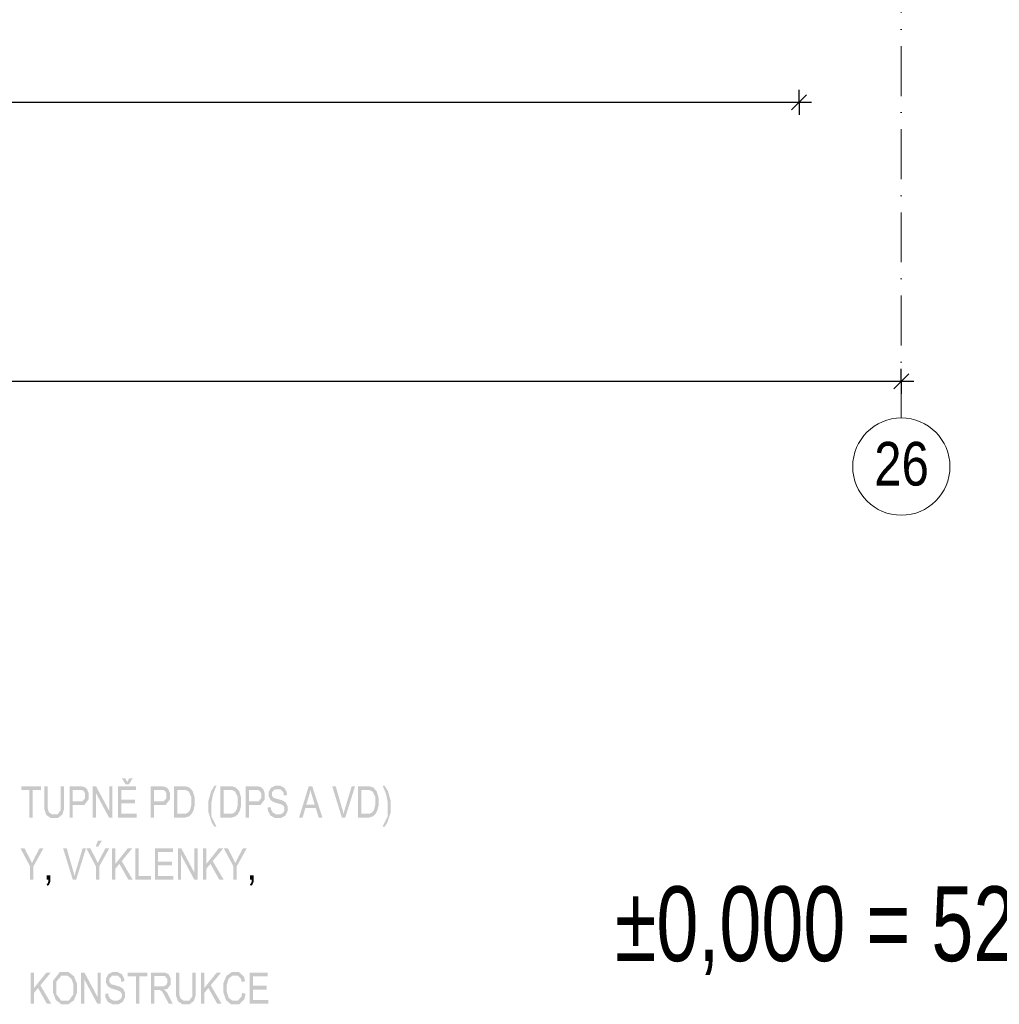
# Model space of a CAD drawing. Header units: millimetres. Extents: x 0 to 78750, y 0 to 63000.
# Tile 14 of 23: x 45319 to 51212, y 6051 to 11974. Entities that reach past the tile are written whole.
import ezdxf
from ezdxf.enums import TextEntityAlignment as Align

# ---------------------------------------------------------------- set-up
doc = ezdxf.new("R2010")
doc.units = ezdxf.units.MM
doc.header["$LTSCALE"] = 1000
for name, pattern in [('Carkovana', [0.21, 0.15, -0.06]), ('Cerchovana 2x', [0.5, 0.3, -0.1, 0, -0.1]), ('Teckovana', [0.06, 0, -0.06])]:
    doc.linetypes.add(name, pattern=pattern)
for name, color, linetype in [('Kóty 1_50', 7, 'Continuous'), ('Standard', 7, 'Continuous'), ('Text obecně', 7, 'Continuous')]:
    doc.layers.add(name, color=color, linetype=linetype)
doc.layers.add('Rastr', color=30, linetype='Teckovana', lineweight=18)
doc.styles.add('ARIAL', font='arial.ttf')

msp = doc.modelspace()

# ---------------------------------------------------------------- hatches: boundary and pattern name
at = {"layer": 'Text obecně', "linetype": 'Carkovana', "lineweight": -3, "transparency": 33554687}
h = msp.add_hatch(color=7, dxfattribs=at)
h.paths.add_polyline_path([(45910.2, 7174.4), (46022.3, 7174.4), (46022.3, 7196.6), (45930.1, 7196.6), (45930.1, 7260.3), (46013.2, 7260.3), (46013.2, 7282.5), (45930.1, 7282.5), (45930.1, 7339.8), (46018.8, 7339.8), (46018.8, 7361.9), (45910.2, 7361.9)])
h.paths.add_polyline_path([(45977.6, 7409.4), (45966.4, 7387.5), (45954.9, 7409.4), (45934, 7409.4), (45955.9, 7373.5), (45975.5, 7373.5), (45998.6, 7409.4)])
for points in [[(45377.3, 7174.4), (45397.2, 7174.4), (45397.2, 7339.8), (45446.9, 7339.8), (45446.9, 7361.9), (45328, 7361.9), (45328, 7339.8), (45377.3, 7339.8)], [(45565.6, 7361.9), (45565.6, 7253.8), (45565.6, 7218.5), (45556.3, 7206.1), (45547, 7193.7), (45525.2, 7193.7), (45512.4, 7193.7), (45503.5, 7200), (45494.7, 7206.2), (45491.1, 7217.8), (45487.4, 7229.4), (45487.4, 7253.8), (45487.4, 7361.9), (45467.6, 7361.9), (45467.6, 7253.6), (45467.6, 7223.8), (45473.3, 7206.6), (45479, 7189.4), (45492.4, 7180.4), (45505.8, 7171.3), (45526.9, 7171.3), (45548.6, 7171.3), (45562, 7181.7), (45575.3, 7192.1), (45580.4, 7208.7), (45585.5, 7225.4), (45585.5, 7253.6), (45585.5, 7361.9)], [(45758.3, 7174.4), (45777.3, 7174.4), (45777.3, 7321.7), (45856.2, 7174.4), (45876.5, 7174.4), (45876.5, 7361.9), (45857.5, 7361.9), (45857.5, 7214.7), (45778.6, 7361.9), (45758.3, 7361.9)], [(46490.1, 7119.3), (46503.3, 7119.3), (46472.7, 7180.7), (46472.7, 7242.2), (46472.7, 7266.3), (46477.1, 7290.3), (46480.7, 7309.4), (46486.9, 7327.1), (46490.9, 7338.5), (46503.3, 7365.1), (46490.1, 7365.1), (46470.9, 7333), (46461.6, 7300.6), (46453.8, 7272.7), (46453.8, 7242.3), (46453.8, 7207.8), (46464.3, 7175.5), (46474.9, 7143.3)], [(46811.4, 7234.7), (46811.8, 7215.9), (46819.6, 7201), (46827.5, 7186.1), (46841.2, 7178.7), (46855, 7171.3), (46875.4, 7171.3), (46891.4, 7171.3), (46904.3, 7178.6), (46917.1, 7186), (46924, 7199.2), (46930.9, 7212.5), (46930.9, 7227.4), (46930.9, 7242.5), (46924.6, 7254.1), (46918.4, 7265.7), (46905.3, 7273.2), (46896.3, 7278.3), (46872, 7285.2), (46847.7, 7292), (46841.9, 7298.5), (46836.1, 7305.1), (46836.1, 7315.2), (46836.1, 7326.8), (46844.3, 7335.1), (46852.6, 7343.4), (46870.7, 7343.4), (46888.1, 7343.4), (46897, 7334.3), (46905.9, 7325.2), (46907.4, 7307.3), (46926.4, 7309.2), (46925.9, 7325.7), (46919, 7338.7), (46912.1, 7351.8), (46899.4, 7358.5), (46886.6, 7365.2), (46869.9, 7365.2), (46854.7, 7365.2), (46842.3, 7358.8), (46829.9, 7352.4), (46823.4, 7340.1), (46817, 7327.7), (46817, 7313.5), (46817, 7300.6), (46822.3, 7290.1), (46827.5, 7279.7), (46838.3, 7272.7), (46846.6, 7267.2), (46867.3, 7261), (46888.1, 7254.8), (46894.2, 7251.8), (46903.6, 7247.3), (46907.7, 7240.7), (46911.8, 7234.2), (46911.8, 7225.3), (46911.8, 7216.6), (46907.5, 7209.3), (46903.3, 7201.9), (46894.6, 7197.7), (46885.8, 7193.4), (46874.5, 7193.4), (46861.7, 7193.4), (46851.4, 7199), (46841.2, 7204.6), (46836.3, 7213.6), (46831.5, 7222.7), (46830.1, 7236.7)], [(47256.9, 7174.4), (47277.4, 7174.4), (47336.2, 7361.9), (47315.9, 7361.9), (47275.4, 7225.8), (47270.7, 7210.4), (47267.3, 7195.1), (47264.1, 7209.4), (47259.4, 7225.8), (47220.4, 7361.9), (47199, 7361.9)], [(47515.1, 7119.3), (47530.2, 7143.3), (47540.8, 7175.5), (47551.4, 7207.8), (47551.4, 7242.3), (47551.4, 7272.7), (47543.6, 7300.6), (47534.3, 7333), (47515.1, 7365.1), (47501.9, 7365.1), (47514.4, 7338.2), (47518.4, 7326.7), (47524.6, 7309.1), (47528.1, 7289.9), (47532.5, 7266.2), (47532.5, 7242.2), (47532.5, 7180.7), (47501.9, 7119.3)], [(45381.6, 6800.9), (45401.5, 6800.9), (45401.5, 6880.4), (45461.4, 6988.4), (45438.3, 6988.4), (45409.2, 6933.3), (45399.5, 6914.8), (45392.8, 6900.2), (45385.8, 6916.1), (45377.5, 6931.9), (45347.9, 6988.4), (45323.7, 6988.4), (45381.6, 6880.4)], [(45638.2, 6800.9), (45658.7, 6800.9), (45717.5, 6988.4), (45697.2, 6988.4), (45656.7, 6852.3), (45652.1, 6836.9), (45648.6, 6821.6), (45645.4, 6835.9), (45640.7, 6852.3), (45601.8, 6988.4), (45580.3, 6988.4)], [(45874.3, 6800.9), (45894.2, 6800.9), (45894.2, 6866), (45918.8, 6895.6), (45972.2, 6800.9), (45998.4, 6800.9), (45932.7, 6912.4), (45995.6, 6988.4), (45968.7, 6988.4), (45894.2, 6895.5), (45894.2, 6988.4), (45874.3, 6988.4)], [(46014.2, 6800.9), (46107.9, 6800.9), (46107.9, 6823.1), (46034.1, 6823.1), (46034.1, 6988.4), (46014.2, 6988.4)], [(46131.9, 6800.9), (46244, 6800.9), (46244, 6823.1), (46151.8, 6823.1), (46151.8, 6886.8), (46234.9, 6886.8), (46234.9, 6909), (46151.8, 6909), (46151.8, 6966.3), (46240.5, 6966.3), (46240.5, 6988.4), (46131.9, 6988.4)], [(46271.2, 6800.9), (46290.2, 6800.9), (46290.2, 6948.2), (46369.1, 6800.9), (46389.4, 6800.9), (46389.4, 6988.4), (46370.4, 6988.4), (46370.4, 6841.2), (46291.5, 6988.4), (46271.2, 6988.4)], [(46421.9, 6800.9), (46441.8, 6800.9), (46441.8, 6866), (46466.3, 6895.6), (46519.7, 6800.9), (46545.9, 6800.9), (46480.2, 6912.4), (46543.2, 6988.4), (46516.2, 6988.4), (46441.8, 6895.5), (46441.8, 6988.4), (46421.9, 6988.4)], [(46604.8, 6800.9), (46624.7, 6800.9), (46624.7, 6880.4), (46684.6, 6988.4), (46661.5, 6988.4), (46632.4, 6933.3), (46622.8, 6914.8), (46616, 6900.2), (46609, 6916.1), (46600.7, 6931.9), (46571.1, 6988.4), (46546.9, 6988.4), (46604.8, 6880.4)], [(45481.6, 6800.9), (45492, 6800.9), (45491.7, 6789.3), (45489, 6783.1), (45486.2, 6776.8), (45480.4, 6773.6), (45485.5, 6763.8), (45494.4, 6768.6), (45498.5, 6777.5), (45502.5, 6786.5), (45502.5, 6800.9), (45502.5, 6827.1), (45481.6, 6827.1)], [(46704.8, 6800.9), (46715.2, 6800.9), (46714.9, 6789.3), (46712.2, 6783.1), (46709.4, 6776.8), (46703.6, 6773.6), (46708.7, 6763.8), (46717.6, 6768.6), (46721.7, 6777.5), (46725.8, 6786.5), (46725.8, 6800.9), (46725.8, 6827.1), (46704.8, 6827.1)], [(45384.8, 6053.9), (45404.7, 6053.9), (45404.7, 6118.9), (45429.3, 6148.6), (45482.6, 6053.9), (45508.8, 6053.9), (45443.2, 6165.4), (45506.1, 6241.4), (45479.2, 6241.4), (45404.7, 6148.5), (45404.7, 6241.4), (45384.8, 6241.4)], [(45688.3, 6053.9), (45707.3, 6053.9), (45707.3, 6201.2), (45786.2, 6053.9), (45806.5, 6053.9), (45806.5, 6241.4), (45787.6, 6241.4), (45787.6, 6094.2), (45708.6, 6241.4), (45688.3, 6241.4)], [(45833.1, 6114.2), (45833.5, 6095.4), (45841.3, 6080.5), (45849.1, 6065.6), (45862.9, 6058.2), (45876.7, 6050.8), (45897.1, 6050.8), (45913.1, 6050.8), (45926, 6058.1), (45938.8, 6065.5), (45945.7, 6078.7), (45952.5, 6092), (45952.5, 6106.9), (45952.5, 6122), (45946.3, 6133.6), (45940.1, 6145.2), (45927, 6152.7), (45918, 6157.8), (45893.7, 6164.7), (45869.4, 6171.5), (45863.6, 6178), (45857.8, 6184.6), (45857.8, 6194.7), (45857.8, 6206.3), (45866, 6214.6), (45874.3, 6222.8), (45892.4, 6222.8), (45909.8, 6222.8), (45918.7, 6213.7), (45927.6, 6204.7), (45929.1, 6186.8), (45948.1, 6188.7), (45947.6, 6205.2), (45940.7, 6218.2), (45933.8, 6231.3), (45921.1, 6238), (45908.3, 6244.7), (45891.6, 6244.7), (45876.4, 6244.7), (45864, 6238.3), (45851.6, 6231.9), (45845.1, 6219.6), (45838.7, 6207.2), (45838.7, 6193), (45838.7, 6180.1), (45843.9, 6169.7), (45849.2, 6159.2), (45860, 6152.2), (45868.2, 6146.7), (45889, 6140.5), (45909.8, 6134.3), (45915.8, 6131.3), (45925.3, 6126.8), (45929.4, 6120.2), (45933.4, 6113.7), (45933.4, 6104.8), (45933.4, 6096.1), (45929.2, 6088.8), (45924.9, 6081.4), (45916.2, 6077.2), (45907.5, 6072.9), (45896.2, 6072.9), (45883.4, 6072.9), (45873.1, 6078.5), (45862.9, 6084.1), (45858, 6093.1), (45853.1, 6102.1), (45851.8, 6116.2)], [(46017.8, 6053.9), (46037.7, 6053.9), (46037.7, 6219.3), (46087.3, 6219.3), (46087.3, 6241.4), (45968.4, 6241.4), (45968.4, 6219.3), (46017.8, 6219.3)], [(46357.5, 6241.4), (46357.5, 6133.3), (46357.5, 6098), (46348.2, 6085.6), (46338.9, 6073.2), (46317, 6073.2), (46304.2, 6073.2), (46295.4, 6079.5), (46286.5, 6085.8), (46282.9, 6097.3), (46279.3, 6108.9), (46279.3, 6133.3), (46279.3, 6241.4), (46259.4, 6241.4), (46259.4, 6133.1), (46259.4, 6103.3), (46265.1, 6086.1), (46270.9, 6068.9), (46284.3, 6059.9), (46297.7, 6050.8), (46318.7, 6050.8), (46340.4, 6050.8), (46353.8, 6061.2), (46367.2, 6071.6), (46372.3, 6088.2), (46377.4, 6104.9), (46377.4, 6133.1), (46377.4, 6241.4)], [(46409.6, 6053.9), (46429.5, 6053.9), (46429.5, 6118.9), (46454.1, 6148.6), (46507.5, 6053.9), (46533.7, 6053.9), (46468, 6165.4), (46530.9, 6241.4), (46504, 6241.4), (46429.5, 6148.5), (46429.5, 6241.4), (46409.6, 6241.4)], [(46657.3, 6119.8), (46653.2, 6096.1), (46641.6, 6084.1), (46630.1, 6072.1), (46613.4, 6072.1), (46599.7, 6072.1), (46587.9, 6080.9), (46576.1, 6089.7), (46570.6, 6107.5), (46565, 6125.4), (46565, 6149.3), (46565, 6167.8), (46569.7, 6185.3), (46574.4, 6202.7), (46586, 6213.1), (46597.7, 6223.4), (46615, 6223.4), (46630, 6223.4), (46639.9, 6214.1), (46649.9, 6204.8), (46655.1, 6184.3), (46674.6, 6190.1), (46668.6, 6216), (46653.3, 6230.4), (46637.9, 6244.7), (46615.4, 6244.7), (46595.5, 6244.7), (46579, 6233.4), (46562.4, 6222.1), (46553.5, 6200.3), (46544.5, 6178.5), (46544.5, 6149.2), (46544.5, 6122.3), (46552.5, 6098.9), (46560.4, 6075.5), (46575.6, 6063.1), (46590.8, 6050.8), (46615, 6050.8), (46638.5, 6050.8), (46654.7, 6066.8), (46670.9, 6082.9), (46677.2, 6113.5)], [(46702.1, 6053.9), (46814.1, 6053.9), (46814.1, 6076.1), (46722, 6076.1), (46722, 6139.8), (46805.1, 6139.8), (46805.1, 6162), (46722, 6162), (46722, 6219.3), (46810.7, 6219.3), (46810.7, 6241.4), (46702.1, 6241.4)]]:
    msp.add_hatch(color=7, dxfattribs=at).paths.add_polyline_path(points)
h = msp.add_hatch(color=7, dxfattribs=at)
h.paths.add_polyline_path([(45618.6, 7174.4), (45638.5, 7174.4), (45638.5, 7250.6), (45677, 7250.6), (45708.8, 7250.6), (45721, 7267.2), (45733.1, 7283.7), (45733.1, 7307.7), (45733.1, 7321.6), (45728.6, 7333.3), (45724, 7344.9), (45716.6, 7351.4), (45709.1, 7357.8), (45698, 7360.1), (45690.1, 7361.9), (45675.2, 7361.9), (45618.6, 7361.9)])
h.paths.add_polyline_path([(45677.3, 7272.7), (45638.5, 7272.7), (45638.5, 7339.8), (45676.9, 7339.8), (45690.4, 7339.8), (45695.4, 7338.1), (45703.2, 7335.4), (45707.9, 7327.1), (45712.7, 7318.7), (45712.7, 7306.9), (45712.7, 7290.7), (45704.6, 7281.7), (45696.5, 7272.7)], flags=16)
h = msp.add_hatch(color=7, dxfattribs=at)
h.paths.add_polyline_path([(46107.8, 7174.4), (46127.7, 7174.4), (46127.7, 7250.6), (46166.2, 7250.6), (46198, 7250.6), (46210.2, 7267.2), (46222.4, 7283.7), (46222.4, 7307.7), (46222.4, 7321.6), (46217.8, 7333.3), (46213.2, 7344.9), (46205.8, 7351.4), (46198.3, 7357.8), (46187.2, 7360.1), (46179.4, 7361.9), (46164.4, 7361.9), (46107.8, 7361.9)])
h.paths.add_polyline_path([(46166.5, 7272.7), (46127.7, 7272.7), (46127.7, 7339.8), (46166.1, 7339.8), (46179.6, 7339.8), (46184.6, 7338.1), (46192.4, 7335.4), (46197.1, 7327.1), (46201.9, 7318.7), (46201.9, 7306.9), (46201.9, 7290.7), (46193.8, 7281.7), (46185.7, 7272.7)], flags=16)
h = msp.add_hatch(color=7, dxfattribs=at)
h.paths.add_polyline_path([(46247.6, 7174.4), (46301.8, 7174.4), (46315.4, 7174.4), (46325.9, 7177.6), (46336.4, 7180.8), (46343.8, 7187), (46351.2, 7193.2), (46357.4, 7204), (46363.7, 7214.8), (46367.7, 7231.3), (46371.7, 7247.8), (46371.7, 7269.2), (46371.7, 7294.3), (46365.8, 7313.8), (46359.9, 7333.3), (46348, 7345.8), (46338.9, 7355.5), (46326, 7359.2), (46316.8, 7361.9), (46299.3, 7361.9), (46247.6, 7361.9)])
h.paths.add_polyline_path([(46299.5, 7196.6), (46267.5, 7196.6), (46267.5, 7339.8), (46299, 7339.8), (46316.7, 7339.8), (46324.7, 7335.9), (46335.8, 7330.6), (46343.5, 7314.8), (46351.2, 7299), (46351.2, 7269.6), (46351.2, 7248.4), (46347.3, 7233.5), (46343.3, 7218.6), (46336.3, 7209.7), (46331.2, 7203.5), (46322.8, 7200), (46314.4, 7196.6)], flags=16)
h = msp.add_hatch(color=7, dxfattribs=at)
h.paths.add_polyline_path([(46526.9, 7174.4), (46581.1, 7174.4), (46594.7, 7174.4), (46605.2, 7177.6), (46615.7, 7180.8), (46623.1, 7187), (46630.5, 7193.2), (46636.7, 7204), (46643, 7214.8), (46647, 7231.3), (46651, 7247.8), (46651, 7269.2), (46651, 7294.3), (46645.1, 7313.8), (46639.2, 7333.3), (46627.3, 7345.8), (46618.2, 7355.5), (46605.3, 7359.2), (46596.1, 7361.9), (46578.6, 7361.9), (46526.9, 7361.9)])
h.paths.add_polyline_path([(46578.8, 7196.6), (46546.8, 7196.6), (46546.8, 7339.8), (46578.3, 7339.8), (46596, 7339.8), (46604, 7335.9), (46615.1, 7330.6), (46622.8, 7314.8), (46630.5, 7299), (46630.5, 7269.6), (46630.5, 7248.4), (46626.6, 7233.5), (46622.6, 7218.6), (46615.6, 7209.7), (46610.6, 7203.5), (46602.1, 7200), (46593.7, 7196.6)], flags=16)
h = msp.add_hatch(color=7, dxfattribs=at)
h.paths.add_polyline_path([(46678.3, 7174.4), (46698.2, 7174.4), (46698.2, 7250.6), (46736.7, 7250.6), (46768.5, 7250.6), (46780.7, 7267.2), (46792.9, 7283.7), (46792.9, 7307.7), (46792.9, 7321.6), (46788.3, 7333.3), (46783.7, 7344.9), (46776.3, 7351.4), (46768.8, 7357.8), (46757.7, 7360.1), (46749.9, 7361.9), (46734.9, 7361.9), (46678.3, 7361.9)])
h.paths.add_polyline_path([(46737, 7272.7), (46698.2, 7272.7), (46698.2, 7339.8), (46736.6, 7339.8), (46750.1, 7339.8), (46755.1, 7338.1), (46762.9, 7335.4), (46767.6, 7327.1), (46772.4, 7318.7), (46772.4, 7306.9), (46772.4, 7290.7), (46764.3, 7281.7), (46756.2, 7272.7)], flags=16)
h = msp.add_hatch(color=7, dxfattribs=at)
h.paths.add_polyline_path([(46999.8, 7174.4), (47020.8, 7174.4), (47037.3, 7231.2), (47100.2, 7231.2), (47117.6, 7174.4), (47140.2, 7174.4), (47078.9, 7361.9), (47057.4, 7361.9)])
h.paths.add_polyline_path([(47094, 7251.3), (47043, 7251.3), (47059.6, 7306.4), (47064.7, 7324.2), (47067.6, 7342.2), (47071.2, 7327.1), (47078.2, 7303.4)], flags=16)
h = msp.add_hatch(color=7, dxfattribs=at)
h.paths.add_polyline_path([(47354, 7174.4), (47408.1, 7174.4), (47421.7, 7174.4), (47432.2, 7177.6), (47442.7, 7180.8), (47450.1, 7187), (47457.6, 7193.2), (47463.8, 7204), (47470, 7214.8), (47474, 7231.3), (47478, 7247.8), (47478, 7269.2), (47478, 7294.3), (47472.1, 7313.8), (47466.3, 7333.3), (47454.4, 7345.8), (47445.3, 7355.5), (47432.4, 7359.2), (47423.2, 7361.9), (47405.7, 7361.9), (47354, 7361.9)])
h.paths.add_polyline_path([(47405.9, 7196.6), (47373.9, 7196.6), (47373.9, 7339.8), (47405.4, 7339.8), (47423.1, 7339.8), (47431.1, 7335.9), (47442.1, 7330.6), (47449.8, 7314.8), (47457.6, 7299), (47457.6, 7269.6), (47457.6, 7248.4), (47453.6, 7233.5), (47449.7, 7218.6), (47442.6, 7209.7), (47437.6, 7203.5), (47429.2, 7200), (47420.7, 7196.6)], flags=16)
h = msp.add_hatch(color=7, dxfattribs=at)
h.paths.add_polyline_path([(45777.6, 6800.9), (45797.5, 6800.9), (45797.5, 6880.4), (45857.4, 6988.4), (45834.3, 6988.4), (45805.2, 6933.3), (45795.6, 6914.8), (45788.8, 6900.2), (45781.8, 6916.1), (45773.5, 6931.9), (45743.9, 6988.4), (45719.8, 6988.4), (45777.6, 6880.4)])
h.paths.add_polyline_path([(45789.7, 7035.9), (45776.2, 7000), (45791.5, 7000), (45814, 7035.9)])
h = msp.add_hatch(color=7, dxfattribs=at)
h.paths.add_polyline_path([(45519.5, 6145.3), (45519.5, 6120.6), (45528.1, 6098.5), (45536.7, 6076.4), (45553.3, 6063.6), (45570, 6050.8), (45591.2, 6050.8), (45610.7, 6050.8), (45627.6, 6062.4), (45644.5, 6073.9), (45653.7, 6096.4), (45662.9, 6118.9), (45662.9, 6147.4), (45662.9, 6175.6), (45654.2, 6197.7), (45645.4, 6219.9), (45628.8, 6232.3), (45612.1, 6244.7), (45591.3, 6244.7), (45559.6, 6244.7), (45539.5, 6218.3), (45519.5, 6191.9)])
h.paths.add_polyline_path([(45539.9, 6111.1), (45539.9, 6144.9), (45539.9, 6187.3), (45555.1, 6205.3), (45570.3, 6223.4), (45591.4, 6223.4), (45606.2, 6223.4), (45618.2, 6214), (45630.1, 6204.6), (45636.3, 6187.6), (45642.5, 6170.5), (45642.5, 6147.6), (45642.5, 6111.5), (45628, 6091.8), (45613.5, 6072.1), (45591.1, 6072.1), (45569.1, 6072.1), (45554.5, 6091.6)], flags=16)
h = msp.add_hatch(color=7, dxfattribs=at)
h.paths.add_polyline_path([(46108, 6053.9), (46127.9, 6053.9), (46127.9, 6137.2), (46150.9, 6137.2), (46158.6, 6137.2), (46162, 6136.3), (46166.6, 6134.9), (46171, 6131.3), (46175.5, 6127.7), (46181.1, 6118.8), (46186.7, 6109.8), (46195.4, 6092.9), (46215.3, 6053.9), (46240.1, 6053.9), (46214.1, 6105), (46206.4, 6119.9), (46197.7, 6129.9), (46193.6, 6134.5), (46185.7, 6139.2), (46207.3, 6143), (46217.6, 6156.6), (46228, 6170.3), (46228, 6190.3), (46228, 6205.8), (46221.7, 6218.5), (46215.5, 6231.3), (46205, 6236.4), (46194.6, 6241.4), (46174.6, 6241.4), (46108, 6241.4)])
h.paths.add_polyline_path([(46170.6, 6158.7), (46127.9, 6158.7), (46127.9, 6220.7), (46175.4, 6220.7), (46192, 6220.7), (46199.8, 6212.1), (46207.5, 6203.6), (46207.5, 6190.3), (46207.5, 6181.2), (46203.5, 6173.5), (46199.5, 6165.7), (46191.9, 6162.2), (46184.2, 6158.7)], flags=16)

# ---------------------------------------------------------------- linework, layer by layer
at = {"layer": 'Kóty 1_50', "color": 7, "linetype": 'Continuous', "lineweight": -3, "transparency": 33554687}
for p, q in [((50007.4, 11476.9), (50007.4, 11551.9)), ((49962.4, 11431.9), (50052.4, 11521.9)), ((1204.7, 11476.9), (50007.4, 11476.9)), ((50007.4, 11476.9), (50007.4, 11401.9)), ((50007.4, 11476.9), (50082.4, 11476.9)), ((50577.4, 9753.5), (50667.4, 9843.5)), ((50622.4, 9798.5), (50622.4, 9873.5)), ((39092.4, 9798.5), (50622.4, 9798.5)), ((50622.4, 9798.5), (50622.4, 9723.5)), ((50622.4, 9798.5), (50697.4, 9798.5))]:
    msp.add_line(p, q, dxfattribs=at)
at = {"layer": 'Rastr', "color": 7, "linetype": 'Cerchovana 2x', "lineweight": 5, "transparency": 33554687}
msp.add_line((50622.4, 62324.6), (50622.4, 9577.5), dxfattribs=at)
at = {"layer": 'Rastr', "color": 7, "linetype": 'Continuous', "lineweight": 18, "transparency": 33554687}
msp.add_circle((50622.7, 9285.4), 292.5, dxfattribs=at)

# ---------------------------------------------------------------- texts
at = {"layer": 'Rastr', "color": 7, "linetype": 'Continuous', "lineweight": 18, "transparency": 33554687, "style": 'ARIAL', "width": 0.80756}
msp.add_text('26', height=262.5, dxfattribs=at).set_placement((50459.6, 9171.2), (50788.6, 9171.2), align=Align.FIT)
at = {"layer": 'Standard', "color": 7, "linetype": 'Continuous', "lineweight": 35, "transparency": 33554687, "style": 'ARIAL', "width": 0.723139}
msp.add_text('±0,000 = 525,60 m n. m. B.p.v', height=450, dxfattribs=at).set_placement((48900, 6310.4), (54994.3, 6310.4), align=Align.FIT)

doc.saveas('drawing.dxf')
